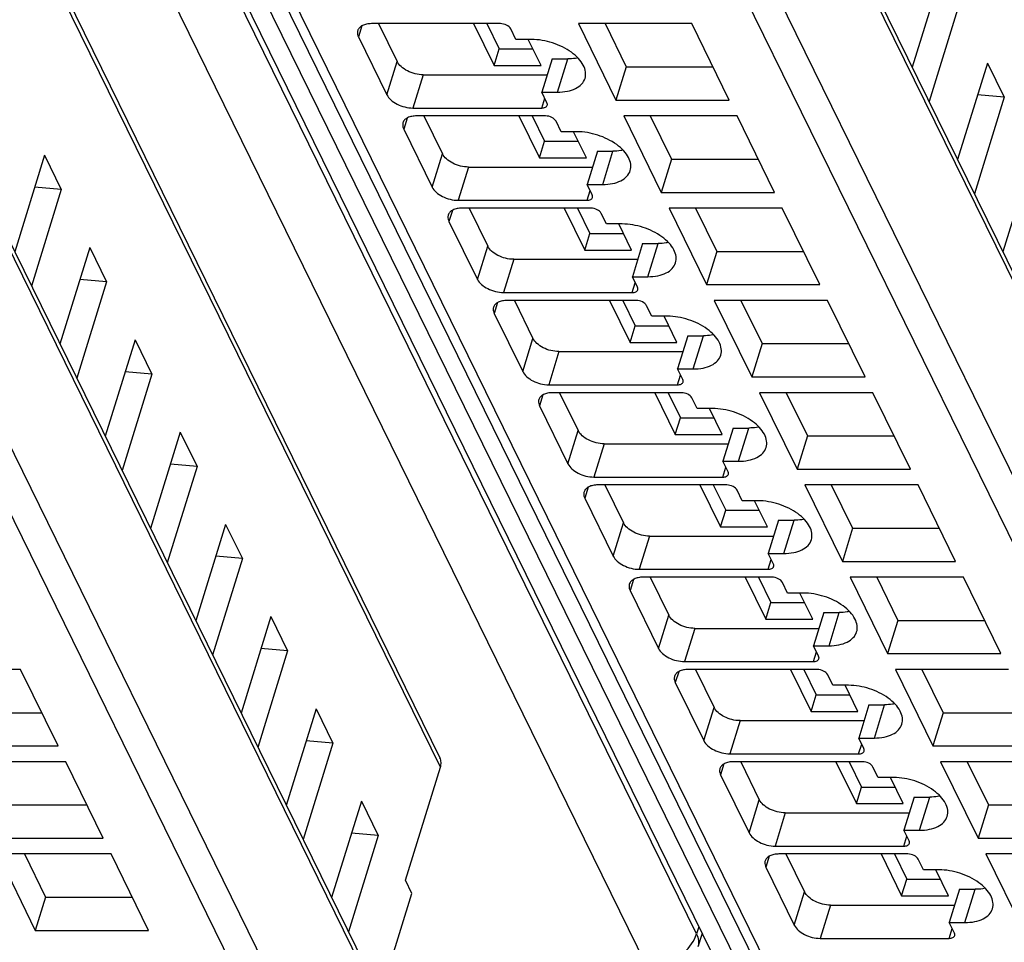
# Model space of a CAD drawing. Header units: millimetres. Extents: x 0 to 841, y 0 to 594.
# Tile 135 of 237: x 456 to 479, y 33 to 55. Entities that reach past the tile are written whole.
import ezdxf

# ---------------------------------------------------------------- set-up
doc = ezdxf.new("R2010")
doc.units = ezdxf.units.MM
doc.header["$LTSCALE"] = 46.255
doc.layers.get('0').update_dxf_attribs({"linetype": 'CONTINUOUS'})

msp = doc.modelspace()

# ---------------------------------------------------------------- linework, layer by layer
at = {"color": 9, "linetype": 'CONTINUOUS'}
for p, q in [((471.96368, 33.68029), (445.19192, 88.23541)), ((470.80262, 32.90348), (444.03084, 87.45865)), ((446.19869, 87.45865), (472.97048, 32.90348)), ((465.92163, 37.61283), (444.14164, 81.99579)), ((464.74581, 31.51324), (442.66078, 76.5178)), ((488.04865, 31.51324), (465.96362, 76.5178)), ((441.6649, 73.93864), (463.99396, 28.43679)), ((464.96774, 73.93864), (487.29681, 28.43679)), ((463.4124, 28.04512), (441.08334, 73.54697)), ((486.71524, 28.04512), (464.38618, 73.54697)), ((454.18994, 72.5524), (475.54287, 29.0397)), ((464.06894, 55.09552), (463.9889, 54.83651)), ((464.66, 53.46897), (464.90206, 54.2523)), ((468.68216, 53.53113), (468.92423, 54.31446)), ((465.51511, 53.94149), (465.27305, 53.15817)), ((468.31255, 53.15817), (468.38373, 53.3885)), ((465.13659, 52.91988), (465.05655, 52.66088)), ((465.72764, 51.29334), (465.96971, 52.07666)), ((469.74981, 51.3555), (469.99187, 52.13883)), ((466.58276, 51.76586), (466.34069, 50.98253)), ((469.3802, 50.98253), (469.45138, 51.21287)), ((466.20424, 50.74425), (466.1242, 50.48524)), ((470.81745, 49.17986), (471.05952, 49.96319)), ((466.79529, 49.1177), (467.03736, 49.90103)), ((467.65041, 49.59022), (467.40834, 48.8069)), ((470.44784, 48.8069), (470.51902, 49.03723)), ((467.27188, 48.56861), (467.19184, 48.30961)), ((467.86294, 46.94207), (468.105, 47.72539)), ((471.8851, 47.00423), (472.12717, 47.78756)), ((468.71805, 47.41459), (468.47599, 46.63126)), ((471.51549, 46.63126), (471.58667, 46.8616)), ((468.33953, 46.39298), (468.25949, 46.13397)), ((468.93058, 44.76643), (469.17265, 45.54976)), ((472.95275, 44.82859), (473.19481, 45.61192)), ((469.7857, 45.23895), (469.54363, 44.45563)), ((472.58314, 44.45563), (472.65431, 44.68596)), ((469.40718, 44.21734), (469.32714, 43.95834)), ((474.02039, 42.65296), (474.26246, 43.43629)), ((469.99823, 42.5908), (470.2403, 43.37413)), ((470.85335, 43.06332), (470.61128, 42.27999)), ((473.65078, 42.27999), (473.72196, 42.51033)), ((470.47482, 42.04171), (470.39478, 41.78271)), ((471.06588, 40.41516), (471.30794, 41.19849)), ((475.08804, 40.47732), (475.33011, 41.26065)), ((471.92099, 40.88769), (471.67893, 40.10436)), ((474.71843, 40.10436), (474.78961, 40.33469)), ((471.54247, 39.86607), (471.46243, 39.60707)), ((472.13352, 38.23953), (472.37559, 39.02286)), ((476.15569, 38.30169), (476.39775, 39.08502)), ((472.98864, 38.71205), (472.74657, 37.92872)), ((475.78607, 37.92872), (475.85725, 38.15906)), ((472.61011, 37.69044), (472.53008, 37.43144)), ((473.20117, 36.06389), (473.44324, 36.84722)), ((477.22333, 36.12605), (477.4654, 36.90938)), ((474.05629, 36.53642), (473.81422, 35.75309)), ((476.85372, 35.75309), (476.9249, 35.98343)), ((473.67776, 35.5148), (473.59772, 35.2558)), ((474.26882, 33.88826), (474.51088, 34.67159)), ((478.29098, 33.95042), (478.53305, 34.73375)), ((475.12393, 34.36078), (474.88187, 33.57745)), ((472.01871, 33.84966), (471.96368, 33.68029)), ((477.92137, 33.57745), (477.99255, 33.80779))]:
    msp.add_line(p, q, dxfattribs=at)
at = {"color": 7, "linetype": 'CONTINUOUS'}
for p, q in [((445.54303, 87.80143), (472.31481, 33.24627)), ((444.12997, 82.21606), (465.90996, 37.8331)), ((442.64934, 76.73367), (464.73438, 31.72911)), ((465.95219, 76.73367), (488.03722, 31.72911)), ((453.86211, 72.72379), (475.21504, 29.21109)), ((477.75282, 56.3938), (477.04986, 54.119)), ((478.14938, 55.58571), (477.44641, 53.3109)), ((467.33642, 55.14732), (464.29691, 55.14732)), ((464.46285, 55.14732), (464.90206, 54.2523)), ((466.70592, 55.14732), (467.19089, 54.15906)), ((467.01915, 55.14732), (467.31192, 54.55072)), ((471.84961, 55.14732), (469.17854, 55.14732)), ((469.17854, 55.14732), (470.06316, 53.34465)), ((469.805, 55.14732), (470.30522, 54.12798)), ((472.73424, 53.34465), (471.84961, 55.14732)), ((463.9889, 54.83651), (464.66, 53.46897)), ((467.70365, 54.77435), (467.58164, 55.023)), ((468.07208, 54.77435), (467.70365, 54.77435)), ((468.29616, 54.15906), (467.99422, 54.77435)), ((467.19089, 54.15906), (467.31192, 54.55072)), ((467.31192, 54.55072), (468.10396, 54.55072)), ((467.19089, 54.15906), (468.29616, 54.15906)), ((468.5558, 54.31446), (468.31374, 53.53113)), ((468.5558, 54.31446), (468.92423, 54.31446)), ((470.30522, 54.12798), (470.06316, 53.34465)), ((470.30522, 54.12798), (472.34983, 54.12798)), ((478.82047, 54.21817), (478.1175, 51.94336)), ((478.82047, 54.21817), (479.21703, 53.41007)), ((465.51511, 53.94149), (468.44055, 53.94149)), ((468.31374, 53.53113), (468.68216, 53.53113)), ((468.43575, 53.28249), (468.31374, 53.53113)), ((479.21703, 53.41007), (478.51406, 51.13527)), ((479.21703, 53.41007), (478.58787, 53.46547)), ((470.06316, 53.34465), (472.73424, 53.34465)), ((465.27305, 53.15817), (468.31255, 53.15817)), ((468.40406, 52.97168), (465.36456, 52.97168)), ((465.5305, 52.97168), (465.96971, 52.07666)), ((467.77357, 52.97168), (468.25853, 51.98342)), ((468.0868, 52.97168), (468.37957, 52.37509)), ((472.91726, 52.97168), (470.24618, 52.97168)), ((470.24618, 52.97168), (471.13081, 51.16902)), ((470.87265, 52.97168), (471.37287, 51.95234)), ((473.80188, 51.16902), (472.91726, 52.97168)), ((468.7713, 52.59872), (468.64928, 52.84736)), ((465.05655, 52.66088), (465.72764, 51.29334)), ((469.13972, 52.59872), (468.7713, 52.59872)), ((469.36381, 51.98342), (469.06186, 52.59872)), ((468.25853, 51.98342), (468.37957, 52.37509)), ((468.37957, 52.37509), (469.17161, 52.37509)), ((456.58527, 52.04253), (455.88231, 49.76773)), ((456.58527, 52.04253), (456.98183, 51.23444)), ((469.62345, 52.13883), (469.38138, 51.3555)), ((469.62345, 52.13883), (469.99187, 52.13883)), ((479.88812, 52.04253), (479.18515, 49.76773)), ((468.25853, 51.98342), (469.36381, 51.98342)), ((471.37287, 51.95234), (471.13081, 51.16902)), ((471.37287, 51.95234), (473.41748, 51.95234)), ((466.58276, 51.76586), (469.50819, 51.76586)), ((469.38138, 51.3555), (469.74981, 51.3555)), ((469.5034, 51.10685), (469.38138, 51.3555)), ((456.98183, 51.23444), (456.27886, 48.95963)), ((456.98183, 51.23444), (456.35267, 51.28984)), ((471.13081, 51.16902), (473.80188, 51.16902)), ((466.34069, 50.98253), (469.3802, 50.98253)), ((469.47171, 50.79605), (466.43221, 50.79605)), ((466.59814, 50.79605), (467.03736, 49.90103)), ((468.84121, 50.79605), (469.32618, 49.80779)), ((469.15445, 50.79605), (469.44721, 50.19945)), ((469.83895, 50.42308), (469.71693, 50.67173)), ((473.98491, 50.79605), (471.31383, 50.79605)), ((471.31383, 50.79605), (472.19845, 48.99338)), ((471.9403, 50.79605), (472.44052, 49.77671)), ((474.86953, 48.99338), (473.98491, 50.79605)), ((466.1242, 50.48524), (466.79529, 49.1177)), ((470.20737, 50.42308), (469.83895, 50.42308)), ((470.43145, 49.80779), (470.12951, 50.42308)), ((469.32618, 49.80779), (469.44721, 50.19945)), ((469.44721, 50.19945), (470.23925, 50.19945)), ((470.6911, 49.96319), (470.44903, 49.17986)), ((470.6911, 49.96319), (471.05952, 49.96319)), ((457.65292, 49.8669), (456.94995, 47.59209)), ((457.65292, 49.8669), (458.04948, 49.05881)), ((469.32618, 49.80779), (470.43145, 49.80779)), ((472.44052, 49.77671), (472.19845, 48.99338)), ((472.44052, 49.77671), (474.48513, 49.77671)), ((467.65041, 49.59022), (470.57584, 49.59022)), ((458.04948, 49.05881), (457.34651, 46.784)), ((458.04948, 49.05881), (457.42032, 49.1142)), ((470.44903, 49.17986), (470.81745, 49.17986)), ((470.57105, 48.93122), (470.44903, 49.17986)), ((467.40834, 48.8069), (470.44784, 48.8069)), ((472.19845, 48.99338), (474.86953, 48.99338)), ((470.53935, 48.62041), (467.49985, 48.62041)), ((467.66579, 48.62041), (468.105, 47.72539)), ((469.90886, 48.62041), (470.39383, 47.63215)), ((470.22209, 48.62041), (470.51486, 48.02382)), ((475.05255, 48.62041), (472.38148, 48.62041)), ((472.38148, 48.62041), (473.2661, 46.81775)), ((473.00794, 48.62041), (473.50816, 47.60107)), ((475.93718, 46.81775), (475.05255, 48.62041)), ((467.19184, 48.30961), (467.86294, 46.94207)), ((470.90659, 48.24745), (470.78458, 48.49609)), ((471.27502, 48.24745), (470.90659, 48.24745)), ((471.4991, 47.63215), (471.19716, 48.24745)), ((470.39383, 47.63215), (470.51486, 48.02382)), ((470.51486, 48.02382), (471.3069, 48.02382)), ((458.72057, 47.69126), (458.0176, 45.41646)), ((458.72057, 47.69126), (459.11712, 46.88317)), ((470.39383, 47.63215), (471.4991, 47.63215)), ((471.75874, 47.78756), (471.51668, 47.00423)), ((471.75874, 47.78756), (472.12717, 47.78756)), ((468.71805, 47.41459), (471.64349, 47.41459)), ((473.50816, 47.60107), (473.2661, 46.81775)), ((473.50816, 47.60107), (475.55277, 47.60107)), ((459.11712, 46.88317), (458.48797, 46.93857)), ((471.51668, 47.00423), (471.8851, 47.00423)), ((471.63869, 46.75558), (471.51668, 47.00423)), ((459.11712, 46.88317), (458.41415, 44.60836)), ((473.2661, 46.81775), (475.93718, 46.81775)), ((468.47599, 46.63126), (471.51549, 46.63126)), ((471.607, 46.44478), (468.5675, 46.44478)), ((468.73344, 46.44478), (469.17265, 45.54976)), ((470.9765, 46.44478), (471.46147, 45.45652)), ((471.28974, 46.44478), (471.58251, 45.84818)), ((476.1202, 46.44478), (473.44912, 46.44478)), ((473.44912, 46.44478), (474.33374, 44.64211)), ((474.07559, 46.44478), (474.57581, 45.42544)), ((477.00482, 44.64211), (476.1202, 46.44478)), ((471.97424, 46.07181), (471.85222, 46.32046)), ((468.25949, 46.13397), (468.93058, 44.76643)), ((472.34266, 46.07181), (471.97424, 46.07181)), ((472.56675, 45.45652), (472.2648, 46.07181)), ((471.46147, 45.45652), (471.58251, 45.84818)), ((471.58251, 45.84818), (472.37455, 45.84818)), ((459.78821, 45.51563), (459.08525, 43.24082)), ((459.78821, 45.51563), (460.18477, 44.70754)), ((472.82639, 45.61192), (472.58432, 44.82859)), ((472.82639, 45.61192), (473.19481, 45.61192)), ((471.46147, 45.45652), (472.56675, 45.45652)), ((474.57581, 45.42544), (474.33374, 44.64211)), ((474.57581, 45.42544), (476.62042, 45.42544)), ((469.7857, 45.23895), (472.71113, 45.23895)), ((472.58432, 44.82859), (472.95275, 44.82859)), ((472.70634, 44.57995), (472.58432, 44.82859)), ((460.18477, 44.70754), (459.4818, 42.43273)), ((460.18477, 44.70754), (459.55561, 44.76293)), ((474.33374, 44.64211), (477.00482, 44.64211)), ((469.54363, 44.45563), (472.58314, 44.45563)), ((472.67465, 44.26915), (469.63515, 44.26915)), ((469.80108, 44.26915), (470.2403, 43.37413)), ((472.04415, 44.26915), (472.52912, 43.28088)), ((472.35739, 44.26915), (472.65015, 43.67255)), ((473.04189, 43.89618), (472.91987, 44.14482)), ((477.18785, 44.26915), (474.51677, 44.26915)), ((474.51677, 44.26915), (475.40139, 42.46648)), ((475.14026, 44.27521), (475.64346, 43.2498)), ((478.07247, 42.46648), (477.18785, 44.26915)), ((469.32714, 43.95834), (469.99823, 42.5908)), ((473.41031, 43.89618), (473.04189, 43.89618)), ((473.63439, 43.28088), (473.33245, 43.89618)), ((472.52912, 43.28088), (472.65015, 43.67255)), ((472.65015, 43.67255), (473.44219, 43.67255)), ((473.89404, 43.43629), (473.65197, 42.65296)), ((473.89404, 43.43629), (474.26246, 43.43629)), ((460.85586, 43.33999), (460.15289, 41.06519)), ((460.85586, 43.33999), (461.25242, 42.5319)), ((472.52912, 43.28088), (473.63439, 43.28088)), ((475.64346, 43.2498), (475.40139, 42.46648)), ((475.64346, 43.2498), (477.68807, 43.2498)), ((470.85335, 43.06332), (473.77878, 43.06332)), ((461.25242, 42.5319), (460.54945, 40.25709)), ((461.25242, 42.5319), (460.62326, 42.5873)), ((473.65197, 42.65296), (474.02039, 42.65296)), ((473.77399, 42.40432), (473.65197, 42.65296)), ((470.61128, 42.27999), (473.65078, 42.27999)), ((475.40139, 42.46648), (478.07247, 42.46648)), ((473.74229, 42.09351), (470.70279, 42.09351)), ((470.86873, 42.09351), (471.30794, 41.19849)), ((473.1118, 42.09351), (473.59677, 41.10525)), ((473.42503, 42.09351), (473.7178, 41.49691)), ((478.25549, 42.09351), (475.58442, 42.09351)), ((475.58442, 42.09351), (476.46904, 40.29084)), ((476.21088, 42.09351), (476.7111, 41.07417)), ((479.14011, 40.29084), (478.25549, 42.09351)), ((474.10953, 41.72054), (473.98752, 41.96919)), ((470.39478, 41.78271), (471.06588, 40.41516)), ((474.47796, 41.72054), (474.10953, 41.72054)), ((474.70204, 41.10525), (474.4001, 41.72054)), ((473.59677, 41.10525), (473.7178, 41.49691)), ((473.7178, 41.49691), (474.50984, 41.49691)), ((461.92351, 41.16436), (461.22054, 38.88955)), ((461.92351, 41.16436), (462.32006, 40.35627)), ((473.59677, 41.10525), (474.70204, 41.10525)), ((474.96168, 41.26065), (474.71962, 40.47732)), ((474.96168, 41.26065), (475.33011, 41.26065)), ((471.92099, 40.88769), (474.84643, 40.88769)), ((476.7111, 41.07417), (476.46904, 40.29084)), ((476.7111, 41.07417), (478.75571, 41.07417)), ((462.32006, 40.35627), (461.69091, 40.41166)), ((474.71962, 40.47732), (475.08804, 40.47732)), ((474.84163, 40.22868), (474.71962, 40.47732)), ((462.32006, 40.35627), (461.61709, 38.08146)), ((476.46904, 40.29084), (479.14011, 40.29084)), ((471.67893, 40.10436), (474.71843, 40.10436)), ((456.0203, 39.91788), (453.34922, 39.91788)), ((456.90492, 38.11521), (456.0203, 39.91788)), ((474.80994, 39.91788), (471.77044, 39.91788)), ((471.93638, 39.91788), (472.37559, 39.02286)), ((474.17944, 39.91788), (474.66441, 38.92961)), ((474.49268, 39.91788), (474.78545, 39.32128)), ((475.17718, 39.54491), (475.05516, 39.79355)), ((479.32314, 39.91788), (476.65206, 39.91788)), ((476.65206, 39.91788), (477.53668, 38.11521)), ((477.27853, 39.91788), (477.77875, 38.89853)), ((471.46243, 39.60707), (472.13352, 38.23953)), ((475.5456, 39.54491), (475.17718, 39.54491)), ((475.76969, 38.92961), (475.46774, 39.54491)), ((474.66441, 38.92961), (474.78545, 39.32128)), ((474.78545, 39.32128), (475.57749, 39.32128)), ((476.02933, 39.08502), (475.78726, 38.30169)), ((476.02933, 39.08502), (476.39775, 39.08502)), ((454.47591, 38.89853), (456.52052, 38.89853)), ((462.99115, 38.98872), (462.28819, 36.71392)), ((462.99115, 38.98872), (463.38771, 38.18063)), ((474.66441, 38.92961), (475.76969, 38.92961)), ((477.77875, 38.89853), (477.53668, 38.11521)), ((477.77875, 38.89853), (479.82336, 38.89853)), ((472.98864, 38.71205), (475.91407, 38.71205)), ((454.23384, 38.11521), (456.90492, 38.11521)), ((463.38771, 38.18063), (462.68474, 35.90583)), ((463.38771, 38.18063), (462.75855, 38.23603)), ((475.78726, 38.30169), (476.15569, 38.30169)), ((475.90928, 38.05305), (475.78726, 38.30169)), ((477.53668, 38.11521), (480.20776, 38.11521)), ((472.74657, 37.92872), (475.78607, 37.92872)), ((457.08794, 37.74224), (454.41687, 37.74224)), ((457.97256, 35.93957), (457.08794, 37.74224)), ((475.87759, 37.74224), (472.83809, 37.74224)), ((473.00402, 37.74224), (473.44324, 36.84722)), ((475.24709, 37.74224), (475.73206, 36.75398)), ((475.56032, 37.74224), (475.85309, 37.14564)), ((476.24482, 37.36927), (476.12281, 37.61792)), ((480.39079, 37.74224), (477.71971, 37.74224)), ((477.71971, 37.74224), (478.60433, 35.93957)), ((478.34618, 37.74224), (478.8464, 36.7229)), ((465.0986, 34.94952), (465.92163, 37.61283)), ((472.53008, 37.43144), (473.20117, 36.06389)), ((476.61325, 37.36927), (476.24482, 37.36927)), ((476.83733, 36.75398), (476.53539, 37.36927)), ((475.73206, 36.75398), (475.85309, 37.14564)), ((475.85309, 37.14564), (476.64513, 37.14564)), ((455.54355, 36.7229), (457.58816, 36.7229)), ((464.0588, 36.81309), (463.35583, 34.53828)), ((464.0588, 36.81309), (464.45535, 36.005)), ((475.73206, 36.75398), (476.83733, 36.75398)), ((477.09697, 36.90938), (476.85491, 36.12605)), ((477.09697, 36.90938), (477.4654, 36.90938)), ((478.8464, 36.7229), (478.60433, 35.93957)), ((478.8464, 36.7229), (480.89101, 36.7229)), ((474.05629, 36.53642), (476.98172, 36.53642)), ((464.45535, 36.005), (463.75371, 33.7275)), ((464.45535, 36.005), (463.8262, 36.06039)), ((476.85491, 36.12605), (477.22333, 36.12605)), ((476.97693, 35.87741), (476.85491, 36.12605)), ((455.30149, 35.93957), (457.97256, 35.93957)), ((478.60433, 35.93957), (481.27541, 35.93957)), ((458.15559, 35.56661), (455.48451, 35.56661)), ((455.48451, 35.56661), (456.36913, 33.76394)), ((456.11098, 35.56661), (456.6112, 34.54726)), ((459.04021, 33.76394), (458.15559, 35.56661)), ((473.81422, 35.75309), (476.85372, 35.75309)), ((476.94523, 35.56661), (473.90573, 35.56661)), ((474.07167, 35.56661), (474.51088, 34.67159)), ((476.31474, 35.56661), (476.79971, 34.57834)), ((476.62797, 35.56661), (476.92074, 34.97001)), ((481.45843, 35.56661), (478.78736, 35.56661)), ((478.78736, 35.56661), (479.67198, 33.76394)), ((477.31247, 35.19364), (477.19045, 35.44228)), ((473.59772, 35.2558), (474.26882, 33.88826)), ((477.6809, 35.19364), (477.31247, 35.19364)), ((477.90498, 34.57834), (477.60304, 35.19364)), ((465.25112, 34.63872), (465.0986, 34.94952)), ((476.79971, 34.57834), (476.92074, 34.97001)), ((476.92074, 34.97001), (477.71278, 34.97001)), ((464.49974, 32.20725), (465.25112, 34.63872)), ((478.16462, 34.73375), (477.92256, 33.95042)), ((478.16462, 34.73375), (478.53305, 34.73375)), ((456.6112, 34.54726), (456.36913, 33.76394)), ((456.6112, 34.54726), (458.65581, 34.54726)), ((476.79971, 34.57834), (477.90498, 34.57834)), ((475.12393, 34.36078), (478.04937, 34.36078)), ((477.92256, 33.95042), (478.29098, 33.95042)), ((478.04457, 33.70178), (477.92256, 33.95042)), ((456.36913, 33.76394), (459.04021, 33.76394)), ((472.09714, 33.68983), (471.99574, 33.37778)), ((474.88187, 33.57745), (477.92137, 33.57745))]:
    msp.add_line(p, q, dxfattribs=at)
for points, knots in [([(464.29691, 55.14732), (464.25778, 55.14732), (464.18406, 55.14109), (464.08499, 55.10998), (464.00951, 55.05823), (463.97942, 55.00903), (463.97173, 54.98414)], [0, 0, 0, 0, 0.30375974, 0.56999726, 0.79778841, 1, 1, 1, 1]), ([(467.58164, 55.023), (467.5624, 55.06219), (467.48097, 55.12364), (467.38726, 55.14732), (467.33642, 55.14732)], [0, 0, 0, 0, 0.46198205, 1, 1, 1, 1]), ([(463.97173, 54.98414), (463.96823, 54.97282), (463.95853, 54.9231), (463.97198, 54.87101), (463.9889, 54.83651)], [0, 0, 0, 0, 0.23564532, 1, 1, 1, 1]), ([(469.33251, 53.8575), (469.34726, 53.90525), (469.35409, 54.0149), (469.29491, 54.17854), (469.17749, 54.33639), (468.94536, 54.53645), (468.57263, 54.71562), (468.23917, 54.77435), (468.07208, 54.77435)], [0, 0, 0, 0, 0.08651326, 0.18324425, 0.2955517, 0.42361951, 0.71069026, 1, 1, 1, 1]), ([(469.16488, 54.33826), (469.14597, 54.33425), (469.06653, 54.31991), (468.9856, 54.31446), (468.92423, 54.31446)], [0, 0, 0, 0, 0.23947121, 1, 1, 1, 1]), ([(465.51511, 53.94149), (465.388, 53.94149), (465.19794, 53.99035), (464.99786, 54.12031), (464.92428, 54.20703), (464.90206, 54.2523)], [0, 0, 0, 0, 0.53501664, 0.78777233, 1, 1, 1, 1]), ([(468.68216, 53.53113), (468.76043, 53.53113), (468.90788, 53.54358), (469.106, 53.60582), (469.25699, 53.70929), (469.31714, 53.80772), (469.33251, 53.8575)], [0, 0, 0, 0, 0.30376172, 0.57000494, 0.79777765, 1, 1, 1, 1]), ([(464.66, 53.46897), (464.68221, 53.42371), (464.7558, 53.33698), (464.95588, 53.20702), (465.14594, 53.15817), (465.27305, 53.15817)], [0, 0, 0, 0, 0.21222789, 0.46498369, 1, 1, 1, 1]), ([(468.31255, 53.15817), (468.34174, 53.15817), (468.3939, 53.16413), (468.4362, 53.20272), (468.44262, 53.22344)], [0, 0, 0, 0, 0.57363204, 1, 1, 1, 1]), ([(468.44262, 53.22344), (468.44402, 53.22797), (468.44788, 53.24786), (468.44252, 53.2687), (468.43575, 53.28249)], [0, 0, 0, 0, 0.23585703, 1, 1, 1, 1]), ([(465.36456, 52.97168), (465.32542, 52.97168), (465.25171, 52.96546), (465.15264, 52.93435), (465.07716, 52.8826), (465.04707, 52.83339), (465.03937, 52.8085)], [0, 0, 0, 0, 0.30375974, 0.56999726, 0.79778841, 1, 1, 1, 1]), ([(468.64928, 52.84736), (468.63005, 52.88656), (468.54861, 52.948), (468.45491, 52.97168), (468.40406, 52.97168)], [0, 0, 0, 0, 0.46198205, 1, 1, 1, 1]), ([(465.03937, 52.8085), (465.03588, 52.79719), (465.02618, 52.74747), (465.03963, 52.69537), (465.05655, 52.66088)], [0, 0, 0, 0, 0.23564532, 1, 1, 1, 1]), ([(470.40016, 51.68187), (470.4149, 51.72961), (470.42173, 51.83927), (470.36256, 52.00291), (470.24514, 52.16075), (470.01301, 52.36082), (469.64028, 52.53998), (469.30681, 52.59872), (469.13972, 52.59872)], [0, 0, 0, 0, 0.08651326, 0.18324425, 0.2955517, 0.42361951, 0.71069026, 1, 1, 1, 1]), ([(466.58276, 51.76586), (466.45565, 51.76586), (466.26559, 51.81471), (466.06551, 51.94467), (465.99192, 52.0314), (465.96971, 52.07666)], [0, 0, 0, 0, 0.53501664, 0.78777233, 1, 1, 1, 1]), ([(470.23252, 52.16262), (470.21362, 52.15862), (470.13418, 52.14428), (470.05324, 52.13883), (469.99187, 52.13883)], [0, 0, 0, 0, 0.23947121, 1, 1, 1, 1]), ([(469.74981, 51.3555), (469.82808, 51.3555), (469.97552, 51.36794), (470.17364, 51.43018), (470.32463, 51.53365), (470.38478, 51.63208), (470.40016, 51.68187)], [0, 0, 0, 0, 0.30376172, 0.57000494, 0.79777765, 1, 1, 1, 1]), ([(465.72764, 51.29334), (465.74986, 51.24807), (465.82345, 51.16134), (466.02353, 51.03138), (466.21358, 50.98253), (466.34069, 50.98253)], [0, 0, 0, 0, 0.21222789, 0.46498369, 1, 1, 1, 1]), ([(469.51027, 51.04781), (469.51167, 51.05234), (469.51553, 51.07223), (469.51017, 51.09306), (469.5034, 51.10685)], [0, 0, 0, 0, 0.23585703, 1, 1, 1, 1]), ([(469.3802, 50.98253), (469.40939, 50.98253), (469.46154, 50.98849), (469.50385, 51.02708), (469.51027, 51.04781)], [0, 0, 0, 0, 0.57363204, 1, 1, 1, 1]), ([(466.10702, 50.63287), (466.10352, 50.62155), (466.09382, 50.57183), (466.10727, 50.51974), (466.1242, 50.48524)], [0, 0, 0, 0, 0.23564532, 1, 1, 1, 1]), ([(466.43221, 50.79605), (466.39307, 50.79605), (466.31935, 50.78982), (466.22028, 50.75871), (466.1448, 50.70696), (466.11471, 50.65776), (466.10702, 50.63287)], [0, 0, 0, 0, 0.30375974, 0.56999726, 0.79778841, 1, 1, 1, 1]), ([(469.71693, 50.67173), (469.6977, 50.71092), (469.61626, 50.77237), (469.52255, 50.79605), (469.47171, 50.79605)], [0, 0, 0, 0, 0.46198205, 1, 1, 1, 1]), ([(471.4678, 49.50624), (471.48255, 49.55398), (471.48938, 49.66363), (471.43021, 49.82727), (471.31279, 49.98512), (471.08066, 50.18518), (470.70792, 50.36435), (470.37446, 50.42308), (470.20737, 50.42308)], [0, 0, 0, 0, 0.08651326, 0.18324425, 0.2955517, 0.42361951, 0.71069026, 1, 1, 1, 1]), ([(471.30017, 49.98699), (471.28127, 49.98298), (471.20183, 49.96864), (471.12089, 49.96319), (471.05952, 49.96319)], [0, 0, 0, 0, 0.23947121, 1, 1, 1, 1]), ([(467.65041, 49.59022), (467.5233, 49.59022), (467.33324, 49.63908), (467.13316, 49.76904), (467.05957, 49.85576), (467.03736, 49.90103)], [0, 0, 0, 0, 0.53501664, 0.78777233, 1, 1, 1, 1]), ([(470.81745, 49.17986), (470.89573, 49.17986), (471.04317, 49.19231), (471.24129, 49.25455), (471.39228, 49.35802), (471.45243, 49.45645), (471.4678, 49.50624)], [0, 0, 0, 0, 0.30376172, 0.57000494, 0.79777765, 1, 1, 1, 1]), ([(466.79529, 49.1177), (466.8175, 49.07244), (466.89109, 48.98571), (467.09117, 48.85575), (467.28123, 48.8069), (467.40834, 48.8069)], [0, 0, 0, 0, 0.21222789, 0.46498369, 1, 1, 1, 1]), ([(470.44784, 48.8069), (470.47703, 48.8069), (470.52919, 48.81286), (470.5715, 48.85145), (470.57792, 48.87217)], [0, 0, 0, 0, 0.57363204, 1, 1, 1, 1]), ([(470.57792, 48.87217), (470.57932, 48.8767), (470.58318, 48.89659), (470.57781, 48.91743), (470.57105, 48.93122)], [0, 0, 0, 0, 0.23585703, 1, 1, 1, 1]), ([(467.49985, 48.62041), (467.46072, 48.62041), (467.387, 48.61419), (467.28793, 48.58308), (467.21245, 48.53133), (467.18236, 48.48212), (467.17467, 48.45723)], [0, 0, 0, 0, 0.30375974, 0.56999726, 0.79778841, 1, 1, 1, 1]), ([(470.78458, 48.49609), (470.76534, 48.53529), (470.68391, 48.59673), (470.5902, 48.62041), (470.53935, 48.62041)], [0, 0, 0, 0, 0.46198205, 1, 1, 1, 1]), ([(467.17467, 48.45723), (467.17117, 48.44592), (467.16147, 48.3962), (467.17492, 48.3441), (467.19184, 48.30961)], [0, 0, 0, 0, 0.23564532, 1, 1, 1, 1]), ([(472.53545, 47.3306), (472.5502, 47.37834), (472.55703, 47.488), (472.49785, 47.65164), (472.38043, 47.80948), (472.1483, 48.00955), (471.77557, 48.18871), (471.44211, 48.24745), (471.27502, 48.24745)], [0, 0, 0, 0, 0.08651326, 0.18324425, 0.2955517, 0.42361951, 0.71069026, 1, 1, 1, 1]), ([(468.71805, 47.41459), (468.59094, 47.41459), (468.40088, 47.46344), (468.2008, 47.5934), (468.12722, 47.68013), (468.105, 47.72539)], [0, 0, 0, 0, 0.53501664, 0.78777233, 1, 1, 1, 1]), ([(472.36782, 47.81135), (472.34891, 47.80735), (472.26947, 47.79301), (472.18853, 47.78756), (472.12717, 47.78756)], [0, 0, 0, 0, 0.23947121, 1, 1, 1, 1]), ([(471.8851, 47.00423), (471.96337, 47.00423), (472.11081, 47.01667), (472.30894, 47.07891), (472.45993, 47.18238), (472.52007, 47.28081), (472.53545, 47.3306)], [0, 0, 0, 0, 0.30376172, 0.57000494, 0.79777765, 1, 1, 1, 1]), ([(467.86294, 46.94207), (467.88515, 46.8968), (467.95874, 46.81007), (468.15882, 46.68011), (468.34888, 46.63126), (468.47599, 46.63126)], [0, 0, 0, 0, 0.21222789, 0.46498369, 1, 1, 1, 1]), ([(471.51549, 46.63126), (471.54468, 46.63126), (471.59684, 46.63722), (471.63914, 46.67581), (471.64556, 46.69654)], [0, 0, 0, 0, 0.57363204, 1, 1, 1, 1]), ([(471.64556, 46.69654), (471.64696, 46.70107), (471.65082, 46.72096), (471.64546, 46.74179), (471.63869, 46.75558)], [0, 0, 0, 0, 0.23585703, 1, 1, 1, 1]), ([(468.5675, 46.44478), (468.52836, 46.44478), (468.45465, 46.43856), (468.35558, 46.40744), (468.2801, 46.35569), (468.25001, 46.30649), (468.24231, 46.2816)], [0, 0, 0, 0, 0.30375974, 0.56999726, 0.79778841, 1, 1, 1, 1]), ([(471.85222, 46.32046), (471.83299, 46.35965), (471.75155, 46.4211), (471.65785, 46.44478), (471.607, 46.44478)], [0, 0, 0, 0, 0.46198205, 1, 1, 1, 1]), ([(468.24231, 46.2816), (468.23882, 46.27028), (468.22912, 46.22056), (468.24256, 46.16847), (468.25949, 46.13397)], [0, 0, 0, 0, 0.23564532, 1, 1, 1, 1]), ([(473.6031, 45.15497), (473.61784, 45.20271), (473.62467, 45.31236), (473.5655, 45.476), (473.44808, 45.63385), (473.21595, 45.83391), (472.84321, 46.01308), (472.50975, 46.07181), (472.34266, 46.07181)], [0, 0, 0, 0, 0.08651326, 0.18324425, 0.2955517, 0.42361951, 0.71069026, 1, 1, 1, 1]), ([(469.7857, 45.23895), (469.65859, 45.23895), (469.46853, 45.28781), (469.26845, 45.41777), (469.19486, 45.50449), (469.17265, 45.54976)], [0, 0, 0, 0, 0.53501664, 0.78777233, 1, 1, 1, 1]), ([(473.43546, 45.63572), (473.41656, 45.63171), (473.33712, 45.61737), (473.25618, 45.61192), (473.19481, 45.61192)], [0, 0, 0, 0, 0.23947121, 1, 1, 1, 1]), ([(472.95275, 44.82859), (473.03102, 44.82859), (473.17846, 44.84104), (473.37658, 44.90328), (473.52757, 45.00675), (473.58772, 45.10518), (473.6031, 45.15497)], [0, 0, 0, 0, 0.30376172, 0.57000494, 0.79777765, 1, 1, 1, 1]), ([(468.93058, 44.76643), (468.9528, 44.72117), (469.02638, 44.63444), (469.22646, 44.50448), (469.41652, 44.45563), (469.54363, 44.45563)], [0, 0, 0, 0, 0.21222789, 0.46498369, 1, 1, 1, 1]), ([(472.58314, 44.45563), (472.61233, 44.45563), (472.66448, 44.46159), (472.70679, 44.50018), (472.71321, 44.5209)], [0, 0, 0, 0, 0.57363204, 1, 1, 1, 1]), ([(472.71321, 44.5209), (472.71461, 44.52543), (472.71847, 44.54532), (472.71311, 44.56616), (472.70634, 44.57995)], [0, 0, 0, 0, 0.23585703, 1, 1, 1, 1]), ([(469.63515, 44.26915), (469.59601, 44.26915), (469.52229, 44.26292), (469.42322, 44.23181), (469.34774, 44.18006), (469.31765, 44.13085), (469.30996, 44.10596)], [0, 0, 0, 0, 0.30375974, 0.56999726, 0.79778841, 1, 1, 1, 1]), ([(472.91987, 44.14482), (472.90063, 44.18402), (472.8192, 44.24546), (472.72549, 44.26915), (472.67465, 44.26915)], [0, 0, 0, 0, 0.46198205, 1, 1, 1, 1]), ([(469.30996, 44.10596), (469.30646, 44.09465), (469.29676, 44.04493), (469.31021, 43.99283), (469.32714, 43.95834)], [0, 0, 0, 0, 0.23564532, 1, 1, 1, 1]), ([(474.67074, 42.97933), (474.68549, 43.02707), (474.69232, 43.13673), (474.63315, 43.30037), (474.51573, 43.45821), (474.2836, 43.65828), (473.91086, 43.83744), (473.5774, 43.89618), (473.41031, 43.89618)], [0, 0, 0, 0, 0.08651326, 0.18324425, 0.2955517, 0.42361951, 0.71069026, 1, 1, 1, 1]), ([(474.50311, 43.46008), (474.48421, 43.45608), (474.40477, 43.44174), (474.32383, 43.43629), (474.26246, 43.43629)], [0, 0, 0, 0, 0.23947121, 1, 1, 1, 1]), ([(470.85335, 43.06332), (470.72624, 43.06332), (470.53618, 43.11217), (470.3361, 43.24213), (470.26251, 43.32886), (470.2403, 43.37413)], [0, 0, 0, 0, 0.53501664, 0.78777233, 1, 1, 1, 1]), ([(474.02039, 42.65296), (474.09866, 42.65296), (474.24611, 42.6654), (474.44423, 42.72764), (474.59522, 42.83111), (474.65537, 42.92954), (474.67074, 42.97933)], [0, 0, 0, 0, 0.30376172, 0.57000494, 0.79777765, 1, 1, 1, 1]), ([(469.99823, 42.5908), (470.02044, 42.54553), (470.09403, 42.45881), (470.29411, 42.32885), (470.48417, 42.27999), (470.61128, 42.27999)], [0, 0, 0, 0, 0.21222789, 0.46498369, 1, 1, 1, 1]), ([(473.65078, 42.27999), (473.67997, 42.27999), (473.73213, 42.28595), (473.77444, 42.32454), (473.78085, 42.34527)], [0, 0, 0, 0, 0.57363204, 1, 1, 1, 1]), ([(473.78085, 42.34527), (473.78226, 42.3498), (473.78611, 42.36969), (473.78075, 42.39052), (473.77399, 42.40432)], [0, 0, 0, 0, 0.23585703, 1, 1, 1, 1]), ([(470.70279, 42.09351), (470.66366, 42.09351), (470.58994, 42.08729), (470.49087, 42.05617), (470.41539, 42.00442), (470.3853, 41.95522), (470.37761, 41.93033)], [0, 0, 0, 0, 0.30375974, 0.56999726, 0.79778841, 1, 1, 1, 1]), ([(473.98752, 41.96919), (473.96828, 42.00838), (473.88685, 42.06983), (473.79314, 42.09351), (473.74229, 42.09351)], [0, 0, 0, 0, 0.46198205, 1, 1, 1, 1]), ([(470.37761, 41.93033), (470.37411, 41.91901), (470.36441, 41.86929), (470.37786, 41.8172), (470.39478, 41.78271)], [0, 0, 0, 0, 0.23564532, 1, 1, 1, 1]), ([(475.73839, 40.8037), (475.75313, 40.85144), (475.75997, 40.96109), (475.70079, 41.12473), (475.58337, 41.28258), (475.35124, 41.48264), (474.97851, 41.66181), (474.64505, 41.72054), (474.47796, 41.72054)], [0, 0, 0, 0, 0.08651326, 0.18324425, 0.2955517, 0.42361951, 0.71069026, 1, 1, 1, 1]), ([(471.92099, 40.88769), (471.79388, 40.88769), (471.60382, 40.93654), (471.40374, 41.0665), (471.33015, 41.15322), (471.30794, 41.19849)], [0, 0, 0, 0, 0.53501664, 0.78777233, 1, 1, 1, 1]), ([(475.57076, 41.28445), (475.55185, 41.28044), (475.47241, 41.26611), (475.39147, 41.26065), (475.33011, 41.26065)], [0, 0, 0, 0, 0.23947121, 1, 1, 1, 1]), ([(475.08804, 40.47732), (475.16631, 40.47732), (475.31375, 40.48977), (475.51188, 40.55201), (475.66287, 40.65548), (475.72301, 40.75391), (475.73839, 40.8037)], [0, 0, 0, 0, 0.30376172, 0.57000494, 0.79777765, 1, 1, 1, 1]), ([(471.06588, 40.41516), (471.08809, 40.3699), (471.16168, 40.28317), (471.36176, 40.15321), (471.55182, 40.10436), (471.67893, 40.10436)], [0, 0, 0, 0, 0.21222789, 0.46498369, 1, 1, 1, 1]), ([(474.8485, 40.16963), (474.8499, 40.17416), (474.85376, 40.19405), (474.8484, 40.21489), (474.84163, 40.22868)], [0, 0, 0, 0, 0.23585703, 1, 1, 1, 1]), ([(474.71843, 40.10436), (474.74762, 40.10436), (474.79978, 40.11032), (474.84208, 40.14891), (474.8485, 40.16963)], [0, 0, 0, 0, 0.57363204, 1, 1, 1, 1]), ([(471.44525, 39.75469), (471.44176, 39.74338), (471.43206, 39.69366), (471.4455, 39.64156), (471.46243, 39.60707)], [0, 0, 0, 0, 0.23564532, 1, 1, 1, 1]), ([(471.77044, 39.91788), (471.7313, 39.91788), (471.65759, 39.91165), (471.55852, 39.88054), (471.48304, 39.82879), (471.45295, 39.77958), (471.44525, 39.75469)], [0, 0, 0, 0, 0.30375974, 0.56999726, 0.79778841, 1, 1, 1, 1]), ([(475.05516, 39.79355), (475.03593, 39.83275), (474.95449, 39.89419), (474.86079, 39.91788), (474.80994, 39.91788)], [0, 0, 0, 0, 0.46198205, 1, 1, 1, 1]), ([(476.80604, 38.62806), (476.82078, 38.6758), (476.82761, 38.78546), (476.76844, 38.9491), (476.65102, 39.10694), (476.41889, 39.30701), (476.04615, 39.48618), (475.71269, 39.54491), (475.5456, 39.54491)], [0, 0, 0, 0, 0.08651326, 0.18324425, 0.2955517, 0.42361951, 0.71069026, 1, 1, 1, 1]), ([(472.98864, 38.71205), (472.86153, 38.71205), (472.67147, 38.7609), (472.47139, 38.89086), (472.3978, 38.97759), (472.37559, 39.02286)], [0, 0, 0, 0, 0.53501664, 0.78777233, 1, 1, 1, 1]), ([(476.6384, 39.10881), (476.6195, 39.10481), (476.54006, 39.09047), (476.45912, 39.08502), (476.39775, 39.08502)], [0, 0, 0, 0, 0.23947121, 1, 1, 1, 1]), ([(476.15569, 38.30169), (476.23396, 38.30169), (476.3814, 38.31413), (476.57952, 38.37637), (476.73051, 38.47984), (476.79066, 38.57827), (476.80604, 38.62806)], [0, 0, 0, 0, 0.30376172, 0.57000494, 0.79777765, 1, 1, 1, 1]), ([(472.13352, 38.23953), (472.15574, 38.19426), (472.22932, 38.10754), (472.4294, 37.97758), (472.61946, 37.92872), (472.74657, 37.92872)], [0, 0, 0, 0, 0.21222789, 0.46498369, 1, 1, 1, 1]), ([(475.78607, 37.92872), (475.81526, 37.92872), (475.86742, 37.93468), (475.90973, 37.97327), (475.91615, 37.994)], [0, 0, 0, 0, 0.57363204, 1, 1, 1, 1]), ([(475.91615, 37.994), (475.91755, 37.99853), (475.92141, 38.01842), (475.91605, 38.03925), (475.90928, 38.05305)], [0, 0, 0, 0, 0.23585703, 1, 1, 1, 1]), ([(465.92163, 37.61283), (465.93306, 37.64985), (465.94449, 37.72563), (465.92588, 37.80066), (465.90996, 37.8331)], [0, 0, 0, 0, 0.51736268, 1, 1, 1, 1]), ([(472.83809, 37.74224), (472.79895, 37.74224), (472.72523, 37.73602), (472.62616, 37.7049), (472.55068, 37.65315), (472.52059, 37.60395), (472.5129, 37.57906)], [0, 0, 0, 0, 0.30375974, 0.56999726, 0.79778841, 1, 1, 1, 1]), ([(476.12281, 37.61792), (476.10357, 37.65711), (476.02214, 37.71856), (475.92843, 37.74224), (475.87759, 37.74224)], [0, 0, 0, 0, 0.46198205, 1, 1, 1, 1]), ([(472.5129, 37.57906), (472.5094, 37.56774), (472.4997, 37.51802), (472.51315, 37.46593), (472.53008, 37.43144)], [0, 0, 0, 0, 0.23564532, 1, 1, 1, 1]), ([(477.87368, 36.45243), (477.88843, 36.50017), (477.89526, 36.60982), (477.83609, 36.77346), (477.71866, 36.93131), (477.48653, 37.13137), (477.1138, 37.31054), (476.78034, 37.36927), (476.61325, 37.36927)], [0, 0, 0, 0, 0.08651326, 0.18324425, 0.2955517, 0.42361951, 0.71069026, 1, 1, 1, 1]), ([(477.70605, 36.93318), (477.68715, 36.92917), (477.60771, 36.91484), (477.52677, 36.90938), (477.4654, 36.90938)], [0, 0, 0, 0, 0.23947121, 1, 1, 1, 1]), ([(474.05629, 36.53642), (473.92918, 36.53642), (473.73912, 36.58527), (473.53904, 36.71523), (473.46545, 36.80196), (473.44324, 36.84722)], [0, 0, 0, 0, 0.53501664, 0.78777233, 1, 1, 1, 1]), ([(477.22333, 36.12605), (477.3016, 36.12605), (477.44905, 36.1385), (477.64717, 36.20074), (477.79816, 36.30421), (477.85831, 36.40264), (477.87368, 36.45243)], [0, 0, 0, 0, 0.30376172, 0.57000494, 0.79777765, 1, 1, 1, 1]), ([(473.20117, 36.06389), (473.22338, 36.01863), (473.29697, 35.9319), (473.49705, 35.80194), (473.68711, 35.75309), (473.81422, 35.75309)], [0, 0, 0, 0, 0.21222789, 0.46498369, 1, 1, 1, 1]), ([(476.85372, 35.75309), (476.88291, 35.75309), (476.93507, 35.75905), (476.97738, 35.79764), (476.98379, 35.81836)], [0, 0, 0, 0, 0.57363204, 1, 1, 1, 1]), ([(476.98379, 35.81836), (476.9852, 35.82289), (476.98905, 35.84278), (476.98369, 35.86362), (476.97693, 35.87741)], [0, 0, 0, 0, 0.23585703, 1, 1, 1, 1]), ([(473.90573, 35.56661), (473.8666, 35.56661), (473.79288, 35.56038), (473.69381, 35.52927), (473.61833, 35.47752), (473.58824, 35.42831), (473.58055, 35.40342)], [0, 0, 0, 0, 0.30375974, 0.56999726, 0.79778841, 1, 1, 1, 1]), ([(477.19045, 35.44228), (477.17122, 35.48148), (477.08979, 35.54292), (476.99608, 35.56661), (476.94523, 35.56661)], [0, 0, 0, 0, 0.46198205, 1, 1, 1, 1]), ([(473.58055, 35.40342), (473.57705, 35.39211), (473.56735, 35.34239), (473.5808, 35.29029), (473.59772, 35.2558)], [0, 0, 0, 0, 0.23564532, 1, 1, 1, 1]), ([(478.94133, 34.27679), (478.95607, 34.32453), (478.96291, 34.43419), (478.90373, 34.59783), (478.78631, 34.75567), (478.55418, 34.95574), (478.18145, 35.13491), (477.84799, 35.19364), (477.6809, 35.19364)], [0, 0, 0, 0, 0.08651326, 0.18324425, 0.2955517, 0.42361951, 0.71069026, 1, 1, 1, 1]), ([(475.12393, 34.36078), (474.99682, 34.36078), (474.80676, 34.40963), (474.60668, 34.53959), (474.53309, 34.62632), (474.51088, 34.67159)], [0, 0, 0, 0, 0.53501664, 0.78777233, 1, 1, 1, 1]), ([(478.7737, 34.75754), (478.75479, 34.75354), (478.67535, 34.7392), (478.59441, 34.73375), (478.53305, 34.73375)], [0, 0, 0, 0, 0.23947121, 1, 1, 1, 1]), ([(478.29098, 33.95042), (478.36925, 33.95042), (478.51669, 33.96286), (478.71482, 34.0251), (478.86581, 34.12857), (478.92595, 34.227), (478.94133, 34.27679)], [0, 0, 0, 0, 0.30376172, 0.57000494, 0.79777765, 1, 1, 1, 1]), ([(474.26882, 33.88826), (474.29103, 33.84299), (474.36462, 33.75627), (474.5647, 33.62631), (474.75476, 33.57745), (474.88187, 33.57745)], [0, 0, 0, 0, 0.21222789, 0.46498369, 1, 1, 1, 1]), ([(478.05144, 33.64273), (478.05284, 33.64726), (478.0567, 33.66715), (478.05134, 33.68798), (478.04457, 33.70178)], [0, 0, 0, 0, 0.23585703, 1, 1, 1, 1]), ([(477.92137, 33.57745), (477.95056, 33.57745), (478.00272, 33.58341), (478.04502, 33.622), (478.05144, 33.64273)], [0, 0, 0, 0, 0.57363204, 1, 1, 1, 1])]:
    msp.add_open_spline(points, degree=3, knots=knots, dxfattribs=at)
at = {"color": 9, "linetype": 'CONTINUOUS'}
for points, knots in [([(471.52122, 33.1305), (471.57424, 33.16596), (471.76172, 33.31108), (471.91091, 33.51471), (471.96369, 33.68026)], [0, 0, 0, 0, 0.26851622, 1, 1, 1, 1]), ([(471.9636, 33.67999), (471.98719, 33.63104), (472.0199, 33.53076), (472.01087, 33.42427), (471.99575, 33.37778)], [0, 0, 0, 0, 0.52638148, 1, 1, 1, 1])]:
    msp.add_open_spline(points, degree=3, knots=knots, dxfattribs=at)

doc.saveas('drawing.dxf')
